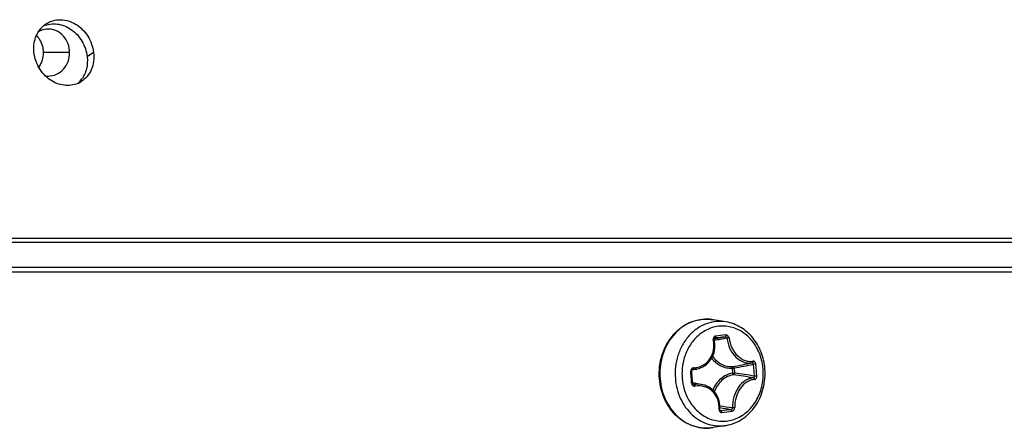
# Model space of a CAD drawing. Header units: millimetres. Extents: x 0 to 420, y 0 to 297.
# Tile 76 of 256: x 140.28 to 146.56, y 83.56 to 86.17. Entities that reach past the tile are written whole.
import ezdxf

# ---------------------------------------------------------------- set-up
doc = ezdxf.new("R2010")
doc.units = ezdxf.units.MM
doc.header["$LTSCALE"] = 23.1
doc.layers.get('0').update_dxf_attribs({"linetype": 'CONTINUOUS'})
doc.layers.add('02___PRT_ALL_AXES', color=7, linetype='CONTINUOUS')

msp = doc.modelspace()

# ---------------------------------------------------------------- linework, layer by layer
at = {"color": 7, "linetype": 'CONTINUOUS'}
for p, q in [((140.7484, 85.9566), (140.7071, 85.9307)), ((161.5515, 84.7446), (86.699, 84.7446)), ((85.0752, 84.5866), (163.1752, 84.5866)), ((124.1352, 84.5566), (163.5752, 84.5566)), ((144.7872, 84.2369), (144.7037, 84.2511)), ((144.7099, 84.1278), (144.7102, 84.1291)), ((144.7099, 84.1264), (144.7099, 84.1278)), ((144.71, 84.125), (144.7099, 84.1264)), ((144.71, 84.1284), (144.7804, 84.1418)), ((144.7102, 84.1238), (144.71, 84.125)), ((144.7102, 84.1291), (144.7105, 84.1303)), ((144.7126, 84.1116), (144.7102, 84.1238)), ((144.7105, 84.1303), (144.7111, 84.1314)), ((144.7111, 84.1314), (144.7117, 84.1324)), ((144.7117, 84.1324), (144.7124, 84.1331)), ((144.7124, 84.1331), (144.7132, 84.1337)), ((144.7132, 84.1337), (144.7141, 84.1342)), ((144.7141, 84.1342), (144.7155, 84.1345)), ((144.7141, 84.1342), (144.7148, 84.1344)), ((144.7155, 84.1345), (144.7148, 84.1344)), ((144.7093, 84.0425), (144.7123, 84.0558)), ((144.7123, 84.0558), (144.7141, 84.0695)), ((144.7142, 84.0975), (144.7126, 84.1116)), ((144.7141, 84.0695), (144.7147, 84.0834)), ((144.7147, 84.0834), (144.7142, 84.0975)), ((144.679, 83.9838), (144.687, 83.9942)), ((144.687, 83.9942), (144.6941, 84.0053)), ((144.6941, 84.0053), (144.7002, 84.0171)), ((144.7002, 84.0171), (144.7053, 84.0295)), ((144.7053, 84.0295), (144.7093, 84.0425)), ((144.567, 83.9242), (144.5672, 83.9259)), ((144.567, 83.9224), (144.567, 83.9242)), ((144.5672, 83.9259), (144.5677, 83.9275)), ((144.5677, 83.9275), (144.5684, 83.929)), ((144.5684, 83.929), (144.5694, 83.9303)), ((144.599, 83.9364), (144.5694, 83.9303)), ((144.5694, 83.9304), (144.5705, 83.9315)), ((144.5705, 83.9315), (144.5719, 83.9325)), ((144.5719, 83.9325), (144.5733, 83.9331)), ((144.5727, 83.9328), (144.5758, 83.9336)), ((144.5733, 83.9331), (144.574, 83.9333)), ((144.5991, 83.9364), (144.6019, 83.937)), ((144.6019, 83.937), (144.6147, 83.9406)), ((144.6147, 83.9406), (144.627, 83.9452)), ((144.627, 83.9452), (144.6388, 83.9509)), ((144.6388, 83.9509), (144.6499, 83.9577)), ((144.6499, 83.9577), (144.6604, 83.9655)), ((144.6604, 83.9655), (144.6701, 83.9742)), ((144.6701, 83.9742), (144.679, 83.9838)), ((144.8244, 83.9419), (144.8271, 83.9096)), ((144.8375, 83.9428), (144.8402, 83.9106)), ((144.9763, 83.9682), (144.9616, 83.9668)), ((144.5604, 83.9215), (144.567, 83.9224)), ((144.5682, 83.9102), (144.567, 83.9224)), ((144.5694, 83.8962), (144.5682, 83.9102)), ((144.5708, 83.8791), (144.5694, 83.8962)), ((144.5719, 83.8651), (144.5708, 83.8791)), ((144.5733, 83.8461), (144.5719, 83.8651)), ((144.6354, 83.8362), (144.5731, 83.849)), ((144.5735, 83.8447), (144.5733, 83.8461)), ((144.5739, 83.8433), (144.5735, 83.8447)), ((144.5745, 83.8419), (144.5739, 83.8433)), ((144.5752, 83.8406), (144.5745, 83.8419)), ((144.5762, 83.8394), (144.5752, 83.8406)), ((144.5774, 83.8385), (144.5762, 83.8394)), ((144.5768, 83.839), (144.5837, 83.8371)), ((144.5786, 83.8378), (144.5774, 83.8385)), ((144.5798, 83.8374), (144.5786, 83.8378)), ((144.6382, 83.8356), (144.6354, 83.8362)), ((144.6505, 83.8322), (144.6382, 83.8356)), ((144.6623, 83.8277), (144.6505, 83.8322)), ((144.6737, 83.8222), (144.6623, 83.8277)), ((144.6844, 83.8156), (144.6737, 83.8222)), ((144.6945, 83.808), (144.6844, 83.8156)), ((144.7039, 83.7995), (144.6945, 83.808)), ((144.7125, 83.7901), (144.7039, 83.7995)), ((144.7202, 83.7799), (144.7125, 83.7901)), ((144.7271, 83.769), (144.7202, 83.7799)), ((144.733, 83.7574), (144.7271, 83.769)), ((144.7379, 83.7451), (144.733, 83.7574)), ((144.7418, 83.7324), (144.7379, 83.7451)), ((144.7446, 83.7192), (144.7418, 83.7324)), ((144.7463, 83.7056), (144.7446, 83.7192)), ((144.747, 83.6918), (144.7463, 83.7056)), ((144.7466, 83.6798), (144.747, 83.6918)), ((144.7466, 83.6783), (144.7466, 83.6798)), ((144.7468, 83.6768), (144.7466, 83.6783)), ((144.7472, 83.6754), (144.7468, 83.6768)), ((144.7477, 83.6742), (144.7472, 83.6754)), ((144.7484, 83.6732), (144.7477, 83.6742)), ((144.7491, 83.6724), (144.7484, 83.6732)), ((144.749, 83.6725), (144.7535, 83.6713)), ((144.75, 83.6719), (144.7491, 83.6724)), ((144.7509, 83.6715), (144.75, 83.6719)), ((144.7509, 83.6715), (144.7509, 83.6715)), ((144.7872, 83.5763), (144.7037, 83.5621))]:
    msp.add_line(p, q, dxfattribs=at)
at = {"color": 3, "linetype": 'CONTINUOUS'}
msp.add_line((161.6438, 84.7704), (86.6067, 84.7704), dxfattribs=at)
for centre, radius, start, end in [((140.5337, 86.0052), 0.1615, 122.57166, 131.0076), ((140.5841, 85.9054), 0.1586, 293.35271, 302.25302)]:
    msp.add_arc(centre, radius, start, end, dxfattribs=at)
at = {"color": 7, "linetype": 'CONTINUOUS'}
for centre, radius, start, end in [((140.5403, 85.8827), 0.1628, 310.95163, 313.82736), ((140.5372, 85.8857), 0.1671, 313.8733, 323.5043), ((144.661, 84.001), 0.2537, 91.25819, 92.39818), ((144.661, 84.0007), 0.2539, 88.19427, 91.25737), ((144.661, 84.0003), 0.2543, 86.27596, 88.19421), ((144.6609, 83.9999), 0.2547, 83.79894, 86.27559), ((144.6608, 83.9989), 0.2557, 80.35299, 83.7965), ((151.3271, 47.6521), 37.0611, 100.15667, 100.28304), ((146.8478, 65.4459), 18.8099, 96.31008, 96.50898), ((146.6824, 66.9731), 17.2852, 96.30439, 96.52266), ((144.5763, 83.924), 0.00957, 92.87157, 103.58331), ((144.5699, 84.0788), 0.1454, 272.3166, 281.5574), ((143.7005, 90.1142), 6.2648, 280.37396, 281.53897), ((143.7491, 89.9194), 6.0748, 280.32179, 281.51366), ((143.0165, 83.7691), 1.9551, 4.68425, 5.80212), ((143.0239, 83.7697), 1.9477, 3.56339, 4.68412), ((143.0151, 83.769), 1.9714, 4.68345, 5.80122), ((143.0226, 83.7695), 1.9638, 3.56422, 4.68486), ((144.8609, 83.9066), 0.356, 178.29662, 184.67955), ((141.7748, 83.6547), 2.7984, 4.68471, 5.4722), ((141.7869, 83.6557), 2.7862, 3.89367, 4.68344), ((143.8754, 77.3888), 6.581, 80.49972, 81.63401), ((143.9097, 77.4861), 6.4915, 80.61858, 81.75883), ((147.59, 103.413), 19.9155, 261.79151, 262.02836), ((148.8263, 110.3697), 26.9903, 261.30675, 261.46027), ((144.1956, 88.93), 5.2882, 276.05617, 276.76365), ((144.1916, 89.0066), 5.3772, 276.05479, 276.7564)]:
    msp.add_arc(centre, radius, start, end, dxfattribs=at)
at = {"color": 3, "linetype": 'CONTINUOUS'}
for points, knots in [([(140.3676, 85.9566), (140.364, 85.9887), (140.3696, 86.053), (140.4053, 86.1076), (140.4277, 86.1271)], [0, 0, 0, 0, 0.520995, 1, 1, 1, 1]), ([(140.4468, 86.1413), (140.4732, 86.1582), (140.5399, 86.1762), (140.6402, 86.1439), (140.7182, 86.0658), (140.7441, 85.9937), (140.7484, 85.9566)], [0, 0, 0, 0, 0.226641, 0.467412, 0.729372, 1, 1, 1, 1]), ([(140.647, 85.7598), (140.62, 85.7481), (140.5559, 85.7403), (140.4649, 85.7781), (140.3949, 85.8543), (140.3715, 85.9219), (140.3676, 85.9566)], [0, 0, 0, 0, 0.226303, 0.469061, 0.731406, 1, 1, 1, 1]), ([(140.7484, 85.9566), (140.7525, 85.9202), (140.7443, 85.847), (140.6969, 85.7891), (140.6687, 85.7713)], [0, 0, 0, 0, 0.523574, 1, 1, 1, 1])]:
    msp.add_open_spline(points, degree=3, knots=knots, dxfattribs=at)
at = {"color": 7, "linetype": 'CONTINUOUS'}
for points, knots in [([(140.4278, 86.127), (140.4548, 86.1389), (140.5189, 86.1472), (140.61, 86.1094), (140.6799, 86.0331), (140.7032, 85.9655), (140.7071, 85.9307)], [0, 0, 0, 0, 0.226507, 0.468938, 0.730918, 1, 1, 1, 1]), ([(140.7071, 85.9307), (140.71, 85.9048), (140.7075, 85.8533), (140.6861, 85.8059), (140.6716, 85.7863)], [0, 0, 0, 0, 0.516427, 1, 1, 1, 1]), ([(144.3612, 83.8736), (144.3569, 83.9252), (144.3657, 84.0045), (144.4065, 84.0985), (144.4499, 84.1595), (144.5043, 84.2078), (144.5671, 84.2408), (144.635, 84.2566), (144.6812, 84.2549), (144.7037, 84.2511)], [0, 0, 0, 0, 0.265584, 0.396074, 0.523069, 0.646201, 0.765886, 0.883267, 1, 1, 1, 1]), ([(144.6504, 84.2544), (144.6302, 84.2536), (144.5894, 84.2469), (144.5318, 84.2228), (144.4797, 84.1855), (144.4198, 84.1198), (144.3696, 84.0141), (144.3612, 83.9201), (144.3651, 83.8733)], [0, 0, 0, 0, 0.114904, 0.231768, 0.351854, 0.475823, 0.733657, 1, 1, 1, 1]), ([(144.7872, 84.2369), (144.766, 84.2405), (144.7224, 84.2421), (144.6582, 84.227), (144.5988, 84.1955), (144.5471, 84.1493), (144.5058, 84.0909), (144.4668, 84.0006), (144.4585, 83.9243), (144.4625, 83.8747)], [0, 0, 0, 0, 0.115418, 0.231621, 0.350553, 0.473507, 0.600887, 0.732201, 1, 1, 1, 1]), ([(145.023, 83.9356), (145.0205, 83.9664), (145.0076, 84.0267), (144.9654, 84.1068), (144.904, 84.1688), (144.8286, 84.2063), (144.7465, 84.2149), (144.6662, 84.1933), (144.5962, 84.1444), (144.5612, 84.0981), (144.547, 84.0726)], [0, 0, 0, 0, 0.135865, 0.267603, 0.393432, 0.513669, 0.630889, 0.748993, 0.871482, 1, 1, 1, 1]), ([(145.0342, 83.9379), (145.0312, 83.9741), (145.0151, 84.045), (144.9617, 84.138), (144.8839, 84.207), (144.8196, 84.2314), (144.7872, 84.2369)], [0, 0, 0, 0, 0.262149, 0.517084, 0.762449, 1, 1, 1, 1]), ([(144.5786, 83.9438), (144.5988, 83.9447), (144.6398, 83.9555), (144.6873, 83.9982), (144.7115, 84.0584), (144.7099, 84.1023), (144.705, 84.1233)], [0, 0, 0, 0, 0.244051, 0.488852, 0.740549, 1, 1, 1, 1]), ([(144.7188, 84.1464), (144.7165, 84.1461), (144.7118, 84.1444), (144.7048, 84.1369), (144.7038, 84.1284), (144.705, 84.1233)], [0, 0, 0, 0, 0.23791, 0.481533, 1, 1, 1, 1]), ([(144.705, 84.1233), (144.7057, 84.1235), (144.7069, 84.1237), (144.7086, 84.1239), (144.7095, 84.1239), (144.7102, 84.1239), (144.7102, 84.1238)], [0, 0, 0, 0, 0.406207, 0.720174, 0.920575, 1, 1, 1, 1]), ([(144.7188, 84.1464), (144.7191, 84.145), (144.7193, 84.1423), (144.7189, 84.1382), (144.7172, 84.1349), (144.7155, 84.1345)], [0, 0, 0, 0, 0.318154, 0.60968, 1, 1, 1, 1]), ([(144.7843, 84.1538), (144.7845, 84.1524), (144.7849, 84.1483), (144.7833, 84.1424), (144.7804, 84.1418)], [0, 0, 0, 0, 0.318487, 1, 1, 1, 1]), ([(144.7918, 84.1325), (144.7913, 84.1351), (144.7885, 84.1401), (144.7829, 84.1421), (144.7804, 84.1418)], [0, 0, 0, 0, 0.518027, 1, 1, 1, 1]), ([(144.8051, 84.1346), (144.8044, 84.1399), (144.8005, 84.1477), (144.7917, 84.1533), (144.7866, 84.154), (144.7843, 84.1538)], [0, 0, 0, 0, 0.522552, 0.769928, 1, 1, 1, 1]), ([(144.8051, 84.1346), (144.8027, 84.1345), (144.7982, 84.134), (144.7938, 84.1331), (144.7918, 84.1325)], [0, 0, 0, 0, 0.531065, 1, 1, 1, 1]), ([(144.7918, 84.1325), (144.7947, 84.1096), (144.8075, 84.0653), (144.8451, 84.0105), (144.8893, 83.9811), (144.9268, 83.9732), (144.9451, 83.9743), (144.9537, 83.976)], [0, 0, 0, 0, 0.277588, 0.543955, 0.783551, 0.893885, 1, 1, 1, 1]), ([(144.8051, 84.1346), (144.808, 84.1129), (144.8204, 84.071), (144.856, 84.0193), (144.8978, 83.9914), (144.9331, 83.9838), (144.9503, 83.9849), (144.9584, 83.9865)], [0, 0, 0, 0, 0.278109, 0.545183, 0.784767, 0.894634, 1, 1, 1, 1]), ([(144.547, 84.0726), (144.534, 84.0492), (144.5137, 83.9985), (144.5059, 83.9445), (144.5051, 83.9172)], [0, 0, 0, 0, 0.494704, 1, 1, 1, 1]), ([(144.6939, 84.0049), (144.7019, 83.9946), (144.7199, 83.9759), (144.7521, 83.9551), (144.7876, 83.943), (144.8123, 83.9412), (144.8244, 83.9419)], [0, 0, 0, 0, 0.260694, 0.512696, 0.757973, 1, 1, 1, 1]), ([(144.7003, 84.0176), (144.708, 84.0069), (144.7253, 83.9876), (144.7568, 83.9658), (144.792, 83.9531), (144.8166, 83.9511), (144.8287, 83.9518)], [0, 0, 0, 0, 0.261472, 0.513716, 0.758659, 1, 1, 1, 1]), ([(144.9584, 83.9865), (144.9587, 83.9842), (144.9587, 83.9799), (144.9555, 83.9764), (144.9537, 83.976)], [0, 0, 0, 0, 0.567954, 1, 1, 1, 1]), ([(144.9763, 83.9682), (144.9761, 83.9709), (144.9748, 83.9761), (144.9707, 83.9825), (144.9649, 83.9865), (144.9604, 83.9869), (144.9584, 83.9865)], [0, 0, 0, 0, 0.28509, 0.549422, 0.784413, 1, 1, 1, 1]), ([(144.5472, 83.7403), (144.5625, 83.7129), (144.6006, 83.6635), (144.6779, 83.6139), (144.7659, 83.5967), (144.8537, 83.6149), (144.9305, 83.6654), (144.9884, 83.7417), (145.0218, 83.835), (145.0258, 83.9022), (145.023, 83.9356)], [0, 0, 0, 0, 0.127375, 0.248372, 0.365176, 0.482049, 0.603215, 0.730784, 0.864031, 1, 1, 1, 1]), ([(144.5786, 83.9438), (144.576, 83.9437), (144.5708, 83.9423), (144.5624, 83.9355), (144.5599, 83.9268), (144.5604, 83.9215)], [0, 0, 0, 0, 0.244443, 0.493855, 1, 1, 1, 1]), ([(144.5786, 83.9438), (144.5787, 83.9415), (144.5785, 83.9383), (144.5773, 83.9349), (144.5763, 83.9337), (144.5758, 83.9336)], [0, 0, 0, 0, 0.628699, 0.854007, 1, 1, 1, 1]), ([(144.7872, 83.5763), (144.8057, 83.5794), (144.8424, 83.5899), (144.9106, 83.6263), (144.9815, 83.6991), (145.0308, 83.8125), (145.0376, 83.8964), (145.0342, 83.9379)], [0, 0, 0, 0, 0.117789, 0.237271, 0.482584, 0.738387, 1, 1, 1, 1]), ([(144.8244, 83.9419), (144.8243, 83.9441), (144.8246, 83.9479), (144.8272, 83.9515), (144.8287, 83.9518)], [0, 0, 0, 0, 0.597844, 1, 1, 1, 1]), ([(144.8244, 83.9419), (144.8256, 83.942), (144.8299, 83.9424), (144.8343, 83.9428), (144.8375, 83.9428)], [0, 0, 0, 0, 0.259298, 1, 1, 1, 1]), ([(144.8375, 83.9428), (144.8372, 83.9452), (144.8353, 83.9497), (144.8307, 83.9519), (144.8287, 83.9518)], [0, 0, 0, 0, 0.537262, 1, 1, 1, 1]), ([(144.9616, 83.9668), (144.9616, 83.9681), (144.9611, 83.9707), (144.9593, 83.9739), (144.9568, 83.976), (144.9547, 83.9762), (144.9537, 83.976)], [0, 0, 0, 0, 0.296298, 0.562701, 0.791891, 1, 1, 1, 1]), ([(144.7037, 83.5621), (144.6836, 83.5587), (144.6424, 83.5566), (144.5813, 83.5681), (144.5237, 83.5936), (144.4541, 83.6452), (144.3878, 83.7384), (144.3649, 83.8277), (144.3612, 83.8736)], [0, 0, 0, 0, 0.117839, 0.23609, 0.356141, 0.479048, 0.733907, 1, 1, 1, 1]), ([(144.3651, 83.8733), (144.3688, 83.8274), (144.3916, 83.7381), (144.4575, 83.6449), (144.5265, 83.5935), (144.5833, 83.5681), (144.6434, 83.5567), (144.6839, 83.5587), (144.7037, 83.5621)], [0, 0, 0, 0, 0.26847, 0.524311, 0.646941, 0.766221, 0.883363, 1, 1, 1, 1]), ([(144.4625, 83.8747), (144.4661, 83.8307), (144.4879, 83.745), (144.5511, 83.6557), (144.6173, 83.6064), (144.6718, 83.582), (144.7294, 83.5711), (144.7683, 83.5731), (144.7872, 83.5763)], [0, 0, 0, 0, 0.268391, 0.524251, 0.646899, 0.766193, 0.883349, 1, 1, 1, 1]), ([(144.5061, 83.8775), (144.5081, 83.8534), (144.5169, 83.8058), (144.5356, 83.7611), (144.5472, 83.7403)], [0, 0, 0, 0, 0.505167, 1, 1, 1, 1]), ([(144.8271, 83.9096), (144.8136, 83.9074), (144.7868, 83.8988), (144.7511, 83.8752), (144.7214, 83.8423), (144.7071, 83.8159), (144.7013, 83.8018)], [0, 0, 0, 0, 0.237544, 0.482254, 0.736425, 1, 1, 1, 1]), ([(144.8329, 83.8998), (144.8197, 83.8976), (144.7933, 83.889), (144.7584, 83.8651), (144.7299, 83.832), (144.7165, 83.8055), (144.7112, 83.7915)], [0, 0, 0, 0, 0.237026, 0.48159, 0.73601, 1, 1, 1, 1]), ([(144.8271, 83.9096), (144.8282, 83.9098), (144.8326, 83.9102), (144.8369, 83.9105), (144.8402, 83.9106)], [0, 0, 0, 0, 0.259298, 1, 1, 1, 1]), ([(144.8271, 83.9096), (144.8273, 83.9073), (144.8284, 83.9035), (144.8313, 83.9001), (144.8329, 83.8998)], [0, 0, 0, 0, 0.586047, 1, 1, 1, 1]), ([(144.9616, 83.8796), (144.9528, 83.8791), (144.9346, 83.8756), (144.8992, 83.8587), (144.861, 83.8202), (144.833, 83.759), (144.8272, 83.7129), (144.828, 83.6899)], [0, 0, 0, 0, 0.105006, 0.216207, 0.460064, 0.727861, 1, 1, 1, 1]), ([(144.8329, 83.8998), (144.835, 83.9002), (144.8391, 83.9034), (144.8402, 83.9081), (144.8402, 83.9106)], [0, 0, 0, 0, 0.466492, 1, 1, 1, 1]), ([(144.968, 83.8693), (144.9597, 83.8689), (144.9426, 83.8655), (144.9092, 83.8495), (144.8732, 83.813), (144.8466, 83.7552), (144.8409, 83.7116), (144.8415, 83.6898)], [0, 0, 0, 0, 0.104303, 0.215106, 0.459055, 0.727517, 1, 1, 1, 1]), ([(144.9616, 83.8796), (144.9626, 83.8796), (144.9646, 83.8805), (144.9667, 83.8832), (144.9679, 83.8868), (144.968, 83.8894), (144.9678, 83.8908)], [0, 0, 0, 0, 0.205712, 0.439634, 0.708648, 1, 1, 1, 1]), ([(144.968, 83.8693), (144.968, 83.8717), (144.9671, 83.876), (144.9635, 83.8793), (144.9616, 83.8796)], [0, 0, 0, 0, 0.560814, 1, 1, 1, 1]), ([(144.9826, 83.8916), (144.9801, 83.8913), (144.9751, 83.8909), (144.9702, 83.8907), (144.9678, 83.8908)], [0, 0, 0, 0, 0.518559, 1, 1, 1, 1]), ([(144.968, 83.8693), (144.9701, 83.8694), (144.9744, 83.871), (144.9793, 83.8763), (144.9823, 83.8835), (144.9828, 83.8889), (144.9826, 83.8916)], [0, 0, 0, 0, 0.213747, 0.452613, 0.719141, 1, 1, 1, 1]), ([(144.5667, 83.8449), (144.5676, 83.845), (144.5691, 83.8452), (144.5713, 83.8454), (144.5724, 83.8457), (144.5733, 83.8459), (144.5733, 83.8461)], [0, 0, 0, 0, 0.400205, 0.717227, 0.92191, 1, 1, 1, 1]), ([(144.5667, 83.8449), (144.5669, 83.8422), (144.5683, 83.8369), (144.5732, 83.8304), (144.5803, 83.8265), (144.5856, 83.8262), (144.5882, 83.8266)], [0, 0, 0, 0, 0.258307, 0.510263, 0.75609, 1, 1, 1, 1]), ([(144.6354, 83.8362), (144.6312, 83.8371), (144.6141, 83.8397), (144.5965, 83.8392), (144.5837, 83.8371)], [0, 0, 0, 0, 0.248248, 1, 1, 1, 1]), ([(144.5882, 83.8266), (144.5879, 83.829), (144.5871, 83.8323), (144.5854, 83.8357), (144.5843, 83.8369), (144.5837, 83.8371)], [0, 0, 0, 0, 0.610764, 0.843865, 1, 1, 1, 1]), ([(144.7414, 83.6786), (144.7428, 83.6997), (144.7376, 83.7422), (144.7038, 83.796), (144.6497, 83.8277), (144.6081, 83.8298), (144.5882, 83.8266)], [0, 0, 0, 0, 0.25939, 0.508642, 0.752482, 1, 1, 1, 1]), ([(144.7414, 83.6786), (144.7411, 83.6736), (144.7433, 83.6655), (144.7516, 83.6597), (144.7564, 83.6591), (144.7587, 83.6594)], [0, 0, 0, 0, 0.51664, 0.758427, 1, 1, 1, 1]), ([(144.7414, 83.6786), (144.7427, 83.6786), (144.7443, 83.6788), (144.746, 83.6792), (144.7466, 83.6796), (144.7466, 83.6798)], [0, 0, 0, 0, 0.690036, 0.89244, 1, 1, 1, 1]), ([(144.8184, 83.6786), (144.8209, 83.6789), (144.8259, 83.6819), (144.828, 83.6872), (144.828, 83.6899)], [0, 0, 0, 0, 0.48665, 1, 1, 1, 1]), ([(144.8242, 83.6667), (144.8243, 83.6694), (144.8236, 83.674), (144.8203, 83.6783), (144.8184, 83.6786)], [0, 0, 0, 0, 0.581274, 1, 1, 1, 1]), ([(144.8242, 83.6667), (144.829, 83.6673), (144.8385, 83.6738), (144.8417, 83.6844), (144.8415, 83.6898)], [0, 0, 0, 0, 0.47612, 1, 1, 1, 1]), ([(144.8415, 83.6898), (144.8392, 83.6894), (144.8347, 83.6891), (144.8301, 83.6894), (144.828, 83.6899)], [0, 0, 0, 0, 0.52869, 1, 1, 1, 1]), ([(144.7587, 83.6594), (144.7588, 83.6621), (144.7582, 83.6664), (144.7553, 83.671), (144.7535, 83.6713)], [0, 0, 0, 0, 0.59179, 1, 1, 1, 1])]:
    msp.add_open_spline(points, degree=3, knots=knots, dxfattribs=at)
for points in [[(144.5798, 83.8374), (144.581, 83.837), (144.5824, 83.8369), (144.5837, 83.8371)], [(144.7509, 83.6715), (144.7518, 83.6713), (144.7526, 83.6712), (144.7535, 83.6713)]]:
    msp.add_open_spline(points, degree=3, dxfattribs=at)
at = {"layer": '02___PRT_ALL_AXES', "color": 7, "linetype": 'CONTINUOUS'}
msp.add_line((140.5954, 85.9566), (140.4263, 85.9566), dxfattribs=at)
for centre, radius, start, end in [((140.4613, 85.9773), 0.1296, 112.14954, 121.20904), ((140.4595, 85.93), 0.1235, 260.76708, 269.9735)]:
    msp.add_arc(centre, radius, start, end, dxfattribs=at)
for points, knots in [([(140.3835, 86.0659), (140.404, 86.0446), (140.4227, 86.0063), (140.4263, 85.9667), (140.4263, 85.9566)], [0, 0, 0, 0, 0.744187, 1, 1, 1, 1]), ([(140.5954, 85.9566), (140.5954, 85.9943), (140.5742, 86.0534), (140.5137, 86.0984), (140.4772, 86.1066), (140.4594, 86.1066)], [0, 0, 0, 0, 0.511828, 0.759375, 1, 1, 1, 1]), ([(140.4594, 85.8066), (140.4772, 85.8066), (140.5137, 85.8148), (140.5742, 85.8598), (140.5954, 85.9188), (140.5954, 85.9566)], [0, 0, 0, 0, 0.240625, 0.488172, 1, 1, 1, 1])]:
    msp.add_open_spline(points, degree=3, knots=knots, dxfattribs=at)
for points in [[(140.4594, 86.1066), (140.4435, 86.1066), (140.4272, 86.1033), (140.4124, 86.0973)], [(140.4263, 85.9566), (140.4263, 85.9244), (140.4162, 85.8906), (140.3976, 85.8643)]]:
    msp.add_open_spline(points, degree=3, dxfattribs=at)

doc.saveas('drawing.dxf')
